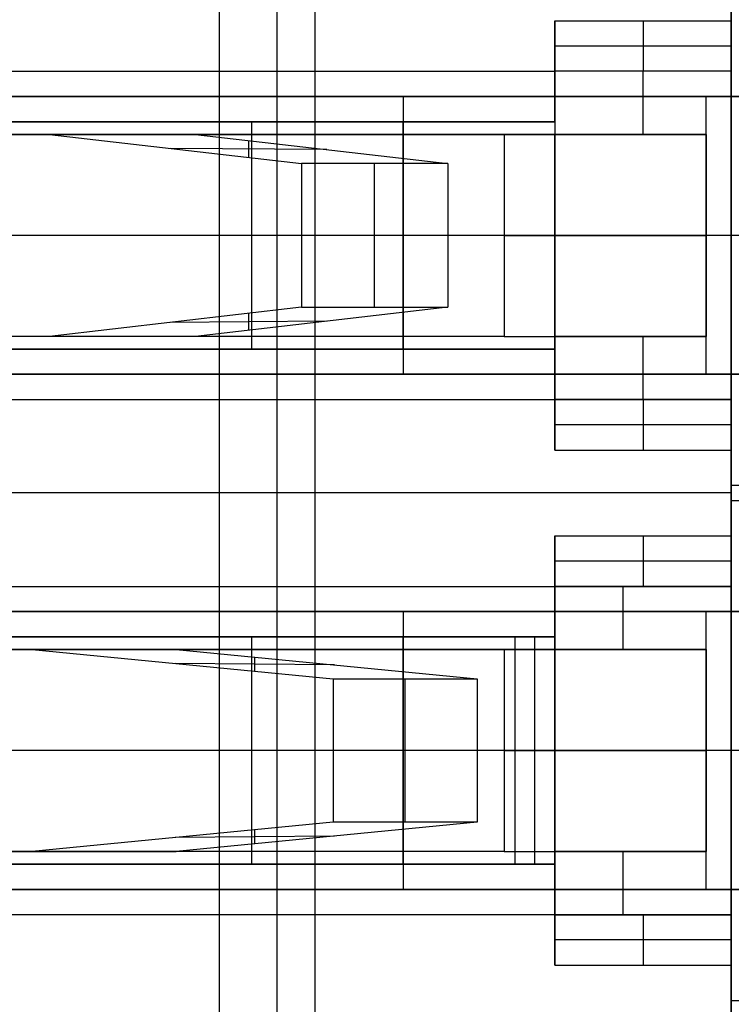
# Model space of a CAD drawing. Extents: x -9 to 8, y 1 to 147.
# Tile 97 of 181: x -2.21 to -0.8, y 86.48 to 88.42. Entities that reach past the tile are written whole.
import ezdxf

# ---------------------------------------------------------------- set-up
doc = ezdxf.new("R2010")
doc.units = 0
doc.layers.add('DEFAULT', color=7, linetype='CONTINUOUS')

msp = doc.modelspace()

# ---------------------------------------------------------------- linework, layer by layer
at = {"layer": 'DEFAULT', "color": 7}
msp.add_line((-1.81, 97.6641, -100.845), (-1.81, 61.9091, -100.845), dxfattribs=at)
at = {"layer": 'DEFAULT', "color": 254}
for p, q in [((-1.695, 80.4076, -38.8001), (-1.695, 96.6076, -38.8001)), ((-1.695, 80.4076, -38.5001), (-1.695, 96.6076, -38.5001)), ((-1.62, 93.4576, -35.6501), (-1.62, 83.5576, -35.6501)), ((-0.795, 88.3226, -30.6751), (-0.795, 88.6926, -30.6751)), ((-0.795, 88.5926, -29.6501), (-0.795, 88.4226, -29.6501)), ((-0.795, 88.3226, -31.7001), (-0.795, 88.4926, -31.7001)), ((-1.145, 88.4226, -29.6501), (-1.145, 88.3226, -29.6501)), ((-1.145, 88.4226, -29.6501), (-0.795, 88.4226, -29.6501)), ((-1.145, 88.3226, -30.1501), (-1.145, 88.4226, -29.6501)), ((-0.97, 88.4226, -29.6501), (-0.97, 88.3226, -30.1501)), ((-0.795, 88.4226, -29.6501), (-0.795, 88.3226, -30.1501)), ((-0.795, 88.3726, -29.9001), (-1.145, 88.3726, -29.9001)), ((-4.445, 88.3226, -29.6501), (-1.145, 88.3226, -29.6501)), ((-0.795, 88.3226, -33.081), (-1.145, 88.3226, -33.081)), ((-1.145, 88.3226, -33.081), (-1.145, 88.1976, -33.081)), ((-1.145, 88.3226, -33.081), (-1.145, 88.3226, -30.1501)), ((-1.145, 88.3226, -29.6501), (-1.145, 88.2226, -29.7501)), ((-0.795, 88.3226, -30.1501), (-1.145, 88.3226, -30.1501)), ((-1.145, 88.2226, -31.3655), (-1.145, 88.3226, -31.3655)), ((-0.795, 88.3226, -31.6155), (-1.145, 88.3226, -31.6155)), ((-0.97, 88.1976, -33.081), (-0.97, 88.3226, -33.081)), ((-0.97, 88.3226, -30.1501), (-0.97, 88.3226, -33.081)), ((-0.795, 87.6726, -33.081), (-0.795, 88.3226, -33.081)), ((-0.795, 88.3226, -31.7001), (-0.795, 88.3226, -33.081)), ((-0.795, 88.3226, -30.1501), (-0.795, 88.3226, -31.7001)), ((-0.795, 88.3226, -31.7001), (-0.795, 87.6726, -31.7001)), ((-0.795, 87.6726, -32.3905), (-0.795, 88.3226, -32.3905)), ((-1.145, 88.3101, -29.6626), (-1.145, 88.3101, -33.081)), ((-1.145, 88.2726, -29.7001), (-4.445, 88.2726, -29.7001)), ((-3.245, 88.2726, -28.0501), (-1.445, 88.2726, -28.0501)), ((-0.245, 88.2726, -29.5501), (-3.245, 88.2726, -29.5501)), ((-0.845, 88.2726, -28.8001), (-3.245, 88.2726, -28.8001)), ((-1.745, 88.2726, -28.0501), (-1.745, 88.2726, -29.5501)), ((-1.445, 88.2726, -28.0501), (-1.445, 87.7226, -28.0501)), ((-1.445, 88.2726, -28.0501), (-0.245, 88.2726, -29.5501)), ((-0.845, 87.7226, -28.8001), (-0.845, 88.2726, -28.8001)), ((-1.745, 88.2226, -31.3501), (-4.445, 88.2226, -31.3501)), ((-4.445, 88.2226, -29.7501), (-1.145, 88.2226, -29.7501)), ((-1.145, 88.2226, -30.7501), (-4.445, 88.2226, -30.7501)), ((-1.145, 88.2226, -31.7501), (-1.745, 88.2226, -31.3501)), ((-1.745, 87.7726, -31.3501), (-1.745, 88.2226, -31.3501)), ((-1.445, 87.7726, -31.5501), (-1.445, 88.2226, -31.5501)), ((-1.145, 88.2226, -29.7501), (-1.145, 88.2226, -31.7501)), ((-1.145, 88.2226, -31.7501), (-1.145, 88.1976, -31.7501)), ((-2.1462, 88.1976, -26.8632), (-3.4403, 88.1976, -22.0336)), ((-3.3104, 88.1976, -31.0251), (-1.245, 88.1976, -31.0251)), ((-1.245, 88.1976, -31.3251), (-3.3104, 88.1976, -31.3251)), ((-3.1506, 88.1976, -21.9559), (-1.8565, 88.1976, -26.7856)), ((-1.8565, 88.1976, -26.7856), (-2.1462, 88.1976, -26.8632)), ((-2.1462, 88.1976, -26.8632), (-1.6467, 88.1397, -28.7275)), ((-2.0777, 88.1976, -31.0251), (-2.0777, 88.1976, -31.3251)), ((-1.8565, 88.1976, -26.7856), (-1.3569, 88.1397, -28.6498)), ((-1.7516, 88.1855, -27.177), (-1.7516, 88.1519, -28.3361)), ((-1.245, 88.1976, -31.0251), (-1.245, 87.7976, -31.0251)), ((-1.145, 88.1976, -31.4251), (-1.245, 88.1976, -31.3251)), ((-1.245, 88.1976, -31.3251), (-1.245, 87.7976, -31.3251)), ((-0.845, 88.1976, -33.081), (-1.145, 88.1976, -33.081)), ((-1.145, 88.1976, -33.081), (-1.145, 88.1976, -31.7501)), ((-1.145, 88.1976, -31.7501), (-1.145, 88.1976, -31.4251)), ((-1.145, 88.1976, -31.7501), (-1.145, 87.7976, -31.7501)), ((-1.145, 87.7976, -31.4251), (-1.145, 88.1976, -31.4251)), ((-0.845, 88.1976, -32.053), (-1.145, 88.1976, -32.053)), ((-1.145, 87.7976, -31.5876), (-1.145, 88.1976, -31.5876)), ((-0.845, 87.7976, -31.4251), (-0.845, 88.1976, -31.4251)), ((-0.845, 88.1976, -31.4251), (-0.845, 88.1976, -33.081)), ((-0.845, 88.1976, -33.081), (-0.845, 87.7976, -33.081)), ((-0.845, 87.7976, -32.253), (-0.845, 88.1976, -32.253)), ((-1.5963, 88.1675, -27.7565), (-1.9069, 88.1699, -27.7566)), ((-1.6467, 88.1397, -28.7275), (-1.6467, 87.8555, -28.7275)), ((-1.3569, 88.1397, -28.6498), (-1.6467, 88.1397, -28.7275)), ((-1.5018, 87.8555, -28.6886), (-1.5018, 88.1397, -28.6886)), ((-1.3569, 88.1397, -28.6498), (-1.3569, 87.8555, -28.6498)), ((-1.245, 87.9976, -31.0251), (-4.445, 87.9976, -31.0251)), ((-1.745, 87.9976, -31.3501), (-4.445, 87.9976, -31.3501)), ((-1.245, 87.9976, -31.3251), (-4.445, 87.9976, -31.3251)), ((-1.6467, 87.9976, -28.7275), (-3.4403, 87.9976, -22.0336)), ((-1.3569, 87.9976, -28.6498), (-3.1506, 87.9976, -21.9559)), ((-1.145, 87.9976, -31.7501), (-1.745, 87.9976, -31.3501)), ((-1.3569, 87.9976, -28.6498), (-1.6467, 87.9976, -28.7275)), ((-0.245, 87.9976, -29.5501), (-1.445, 87.9976, -28.0501)), ((-1.145, 87.9976, -31.7501), (-1.145, 87.9976, -31.4251)), ((-0.845, 87.9976, -33.081), (-0.845, 87.9976, -31.4251)), ((-0.795, 87.9976, -33.081), (-0.845, 87.9976, -33.081)), ((-0.795, 87.9976, -31.7001), (-0.795, 87.9976, -33.081)), ((-0.195, 87.9976, -31.7001), (-0.795, 87.9976, -31.7001)), ((-1.6467, 87.8555, -28.7275), (-2.1462, 87.7976, -26.8632)), ((-1.3569, 87.8555, -28.6498), (-1.8565, 87.7976, -26.7856)), ((-1.6467, 87.8555, -28.7275), (-1.3569, 87.8555, -28.6498)), ((-1.7516, 87.8434, -28.3361), (-1.7516, 87.8098, -27.177)), ((-1.5963, 87.8278, -27.7565), (-1.9069, 87.8254, -27.7566)), ((-2.1462, 87.7976, -26.8632), (-3.4403, 87.7976, -22.0336)), ((-1.245, 87.7976, -31.0251), (-3.3104, 87.7976, -31.0251)), ((-1.245, 87.7976, -31.3251), (-3.3104, 87.7976, -31.3251)), ((-1.8565, 87.7976, -26.7856), (-3.1506, 87.7976, -21.9559)), ((-1.8565, 87.7976, -26.7856), (-2.1462, 87.7976, -26.8632)), ((-2.0777, 87.7976, -31.0251), (-2.0777, 87.7976, -31.3251)), ((-1.145, 87.7976, -31.7501), (-1.145, 87.7976, -31.4251)), ((-1.145, 87.7976, -33.081), (-1.145, 87.7976, -31.7501)), ((-0.845, 87.7976, -33.081), (-1.145, 87.7976, -33.081)), ((-1.145, 87.6726, -33.081), (-1.145, 87.7976, -33.081)), ((-1.145, 87.7976, -31.7501), (-1.145, 87.7726, -31.7501)), ((-0.845, 87.7976, -32.053), (-1.145, 87.7976, -32.053)), ((-0.97, 87.6726, -33.081), (-0.97, 87.7976, -33.081)), ((-0.845, 87.7976, -31.4251), (-0.845, 87.7976, -33.081)), ((-4.445, 87.7726, -31.3501), (-1.745, 87.7726, -31.3501)), ((-1.145, 87.7726, -29.7501), (-4.445, 87.7726, -29.7501)), ((-1.145, 87.7726, -30.7501), (-4.445, 87.7726, -30.7501)), ((-1.745, 87.7726, -31.3501), (-1.145, 87.7726, -31.7501)), ((-1.145, 87.7726, -31.7501), (-1.145, 87.7726, -29.7501)), ((-1.145, 87.7726, -29.7501), (-1.145, 87.6726, -29.6501)), ((-1.145, 87.6726, -31.3655), (-1.145, 87.7726, -31.3655)), ((-1.145, 87.7226, -29.7001), (-4.445, 87.7226, -29.7001)), ((-1.445, 87.7226, -28.0501), (-3.245, 87.7226, -28.0501)), ((-3.245, 87.7226, -29.5501), (-0.245, 87.7226, -29.5501)), ((-0.845, 87.7226, -28.8001), (-3.245, 87.7226, -28.8001)), ((-1.745, 87.7226, -29.5501), (-1.745, 87.7226, -28.0501)), ((-0.245, 87.7226, -29.5501), (-1.445, 87.7226, -28.0501)), ((-1.145, 87.6851, -29.6626), (-1.145, 87.6851, -33.081)), ((-4.445, 87.6726, -29.6501), (-1.145, 87.6726, -29.6501)), ((-1.145, 87.6726, -29.6501), (-1.145, 87.5726, -29.6501)), ((-1.145, 87.6726, -30.1501), (-1.145, 87.6726, -33.081)), ((-1.145, 87.6726, -33.081), (-0.795, 87.6726, -33.081)), ((-0.795, 87.6726, -30.1501), (-1.145, 87.6726, -30.1501)), ((-1.145, 87.5726, -29.6501), (-1.145, 87.6726, -30.1501)), ((-0.795, 87.6726, -31.6155), (-1.145, 87.6726, -31.6155)), ((-0.97, 87.6726, -33.081), (-0.97, 87.6726, -30.1501)), ((-0.97, 87.6726, -30.1501), (-0.97, 87.5726, -29.6501)), ((-0.795, 87.6726, -31.7001), (-0.795, 87.6726, -30.1501)), ((-0.795, 87.6726, -33.081), (-0.795, 87.6726, -31.7001)), ((-0.795, 87.6726, -30.1501), (-0.795, 87.5726, -29.6501)), ((-0.795, 87.5026, -31.7001), (-0.795, 87.6726, -31.7001)), ((-0.795, 87.3026, -30.6751), (-0.795, 87.6726, -30.6751)), ((-0.795, 87.6226, -29.9001), (-1.145, 87.6226, -29.9001)), ((-1.145, 87.5726, -29.6501), (-0.795, 87.5726, -29.6501)), ((-0.795, 87.5726, -29.6501), (-0.795, 87.4026, -29.6501)), ((-0.195, 87.5026, -30.7501), (-0.795, 87.5026, -30.7501)), ((-0.795, 87.5026, -30.7501), (-0.795, 87.3026, -30.7501)), ((-0.195, 87.5026, -31.7001), (-0.795, 87.5026, -31.7001)), ((-0.795, 87.5026, -31.7001), (-0.795, 87.5026, -30.7501)), ((-0.195, 87.5026, -31.2251), (-0.795, 87.5026, -31.2251)), ((-0.795, 87.4876, -29.6501), (-4.445, 87.4876, -29.6501)), ((-0.795, 87.4876, -29.6501), (-0.795, 87.4876, -30.7501)), ((-0.795, 87.4726, -34.5201), (-0.795, 87.4726, -32.9501)), ((-0.795, 87.4726, -32.9501), (-0.795, 87.3026, -32.9501)), ((-0.795, 87.4726, -32.9501), (-0.195, 87.4726, -32.9501)), ((-1.145, 87.4026, -29.6501), (-1.145, 87.3026, -29.6501)), ((-1.145, 87.4026, -29.6501), (-0.795, 87.4026, -29.6501)), ((-1.145, 87.3026, -30.1501), (-1.145, 87.4026, -29.6501)), ((-0.97, 87.4026, -29.6501), (-0.97, 87.3026, -30.1501)), ((-0.795, 87.4026, -29.6501), (-0.795, 87.3026, -30.1501)), ((-0.795, 87.3526, -29.9001), (-1.145, 87.3526, -29.9001)), ((-4.445, 87.3026, -29.6501), (-1.145, 87.3026, -29.6501)), ((-0.795, 87.3026, -33.081), (-1.145, 87.3026, -33.081)), ((-1.145, 87.3026, -33.081), (-1.145, 87.2026, -33.081)), ((-1.145, 87.3026, -33.081), (-1.145, 87.3026, -30.1501)), ((-1.145, 87.3026, -29.6501), (-1.145, 87.2026, -29.7501)), ((-1.145, 87.3026, -30.1501), (-0.795, 87.3026, -30.1501)), ((-1.145, 87.1776, -31.3655), (-1.145, 87.3026, -31.3655)), ((-0.795, 87.3026, -31.6155), (-1.145, 87.3026, -31.6155)), ((-1.145, 87.2901, -29.6626), (-1.145, 87.2901, -33.081)), ((-1.0095, 87.1776, -33.081), (-1.0095, 87.3026, -33.081)), ((-0.97, 87.3026, -30.1501), (-0.97, 87.3026, -33.081)), ((-0.795, 87.3026, -32.9501), (-0.795, 87.3026, -33.081)), ((-0.795, 87.3026, -33.081), (-0.795, 86.6526, -33.081)), ((-0.795, 87.3026, -32.9501), (-0.795, 87.3026, -30.7501)), ((-0.795, 86.6526, -32.9501), (-0.795, 87.3026, -32.9501)), ((-0.795, 87.3026, -30.7501), (-0.795, 86.6526, -30.7501)), ((-0.795, 87.3026, -30.1501), (-0.795, 87.3026, -30.7501)), ((-0.795, 86.6526, -31.8501), (-0.795, 87.3026, -31.8501)), ((-1.145, 87.2526, -29.7001), (-4.445, 87.2526, -29.7001)), ((-3.245, 87.2526, -28.0501), (-1.445, 87.2526, -28.0501)), ((-0.245, 87.2526, -29.5501), (-3.245, 87.2526, -29.5501)), ((-0.845, 87.2526, -28.8001), (-3.245, 87.2526, -28.8001)), ((-1.745, 87.2526, -28.0501), (-1.745, 87.2526, -29.5501)), ((-1.445, 87.2526, -28.0501), (-1.445, 86.7026, -28.0501)), ((-1.445, 87.2526, -28.0501), (-0.245, 87.2526, -29.5501)), ((-0.845, 86.7026, -28.8001), (-0.845, 87.2526, -28.8001)), ((-1.745, 87.2026, -30.4001), (-4.445, 87.2026, -30.4001)), ((-4.445, 87.2026, -29.7501), (-1.145, 87.2026, -29.7501)), ((-1.145, 87.2026, -30.2751), (-3.3671, 87.2026, -30.2751)), ((-1.745, 86.7526, -30.4001), (-1.745, 87.2026, -30.4001)), ((-1.145, 87.2026, -30.8001), (-1.745, 87.2026, -30.4001)), ((-1.445, 86.7526, -30.6001), (-1.445, 87.2026, -30.6001)), ((-1.145, 87.2026, -33.081), (-1.224, 87.2026, -33.081)), ((-1.224, 87.2026, -33.081), (-1.224, 86.7526, -33.081)), ((-1.145, 87.2026, -33.0021), (-1.224, 87.2026, -33.081)), ((-1.1845, 86.7526, -33.0415), (-1.1845, 87.2026, -33.0415)), ((-1.1845, 87.2026, -33.0415), (-1.1845, 87.2026, -33.081)), ((-1.145, 87.2026, -33.0415), (-1.1845, 87.2026, -33.0415)), ((-1.145, 87.2026, -29.7501), (-1.145, 87.2026, -30.8001)), ((-1.145, 87.1776, -33.0021), (-1.145, 87.2026, -33.0021)), ((-1.145, 87.2026, -33.0021), (-1.145, 87.2026, -33.081)), ((-1.145, 87.2026, -30.8001), (-1.145, 87.1776, -30.8001)), ((-3.445, 87.1776, -23.0372), (-2.1801, 87.1776, -26.9303)), ((-3.3104, 87.1776, -30.0751), (-1.245, 87.1776, -30.0751)), ((-1.245, 87.1776, -30.3751), (-3.3104, 87.1776, -30.3751)), ((-3.1617, 87.1776, -22.9383), (-1.8947, 87.1776, -26.8376)), ((-2.1801, 87.1776, -26.9303), (-1.5837, 87.1197, -28.7659)), ((-1.8947, 87.1776, -26.8376), (-2.1801, 87.1776, -26.9303)), ((-2.0777, 87.1776, -30.0751), (-2.0777, 87.1776, -30.3751)), ((-1.8947, 87.1776, -26.8376), (-1.2983, 87.1197, -28.6732)), ((-1.245, 87.1776, -30.0751), (-1.245, 86.7776, -30.0751)), ((-1.145, 87.1776, -30.4751), (-1.245, 87.1776, -30.3751)), ((-1.245, 87.1776, -30.3751), (-1.245, 86.7776, -30.3751)), ((-1.145, 87.1776, -33.081), (-0.845, 87.1776, -33.081)), ((-1.145, 86.7776, -33.081), (-1.145, 87.1776, -33.081)), ((-1.145, 87.1776, -33.081), (-1.145, 87.1776, -33.0021)), ((-1.145, 87.1776, -33.0021), (-1.145, 87.1776, -30.8001)), ((-1.145, 87.1776, -30.8001), (-1.145, 87.1776, -30.4751)), ((-1.145, 86.7776, -33.0021), (-1.145, 87.1776, -33.0021)), ((-1.145, 87.1776, -30.8001), (-1.145, 86.7776, -30.8001)), ((-1.145, 86.7776, -30.4751), (-1.145, 87.1776, -30.4751)), ((-0.845, 87.1776, -31.578), (-1.145, 87.1776, -31.578)), ((-1.145, 86.7776, -33.0415), (-1.145, 87.1776, -33.0415)), ((-1.145, 86.7776, -30.6376), (-1.145, 87.1776, -30.6376)), ((-0.845, 87.1776, -33.081), (-0.845, 86.7776, -33.081)), ((-0.845, 86.7776, -30.4751), (-0.845, 87.1776, -30.4751)), ((-0.845, 87.1776, -30.4751), (-0.845, 87.1776, -33.081)), ((-0.845, 86.7776, -31.778), (-0.845, 87.1776, -31.778)), ((-1.5815, 87.1472, -27.8017), (-1.8969, 87.1501, -27.8018)), ((-1.7392, 87.1348, -28.2872), (-1.7392, 87.1625, -27.3163)), ((-1.5837, 87.1197, -28.7659), (-1.5837, 86.8355, -28.7659)), ((-1.5837, 87.1197, -28.7659), (-1.2983, 87.1197, -28.6732)), ((-1.441, 86.8355, -28.7195), (-1.441, 87.1197, -28.7195)), ((-1.2983, 87.1197, -28.6732), (-1.2983, 86.8355, -28.6732)), ((-1.245, 86.9776, -30.0751), (-4.445, 86.9776, -30.0751)), ((-1.745, 86.9776, -30.4001), (-4.445, 86.9776, -30.4001)), ((-1.245, 86.9776, -30.3751), (-4.445, 86.9776, -30.3751)), ((-1.5837, 86.9776, -28.7659), (-3.445, 86.9776, -23.0372)), ((-1.2983, 86.9776, -28.6732), (-3.1617, 86.9776, -22.9383)), ((-1.145, 86.9776, -30.8001), (-1.745, 86.9776, -30.4001)), ((-1.2983, 86.9776, -28.6732), (-1.5837, 86.9776, -28.7659)), ((-0.245, 86.9776, -29.5501), (-1.445, 86.9776, -28.0501)), ((-1.145, 86.9776, -33.081), (-1.224, 86.9776, -33.081)), ((-1.224, 86.9776, -33.081), (-1.145, 86.9776, -33.0021)), ((-1.145, 86.9776, -33.081), (-1.145, 86.9776, -33.0021)), ((-1.145, 86.9776, -30.8001), (-1.145, 86.9776, -30.4751)), ((-0.795, 86.9776, -33.081), (-0.845, 86.9776, -33.081)), ((-0.845, 86.9776, -33.081), (-0.845, 86.9776, -30.4751)), ((-0.195, 86.9776, -32.9501), (-0.795, 86.9776, -32.9501)), ((-0.795, 86.9776, -30.7501), (-0.795, 86.9776, -32.9501)), ((-0.195, 86.9776, -30.7501), (-0.795, 86.9776, -30.7501)), ((-1.5837, 86.8355, -28.7659), (-2.1801, 86.7776, -26.9303)), ((-1.2983, 86.8355, -28.6732), (-1.8947, 86.7776, -26.8376)), ((-1.7392, 86.7927, -27.3163), (-1.7392, 86.8204, -28.2872)), ((-1.2983, 86.8355, -28.6732), (-1.5837, 86.8355, -28.7659)), ((-1.5815, 86.808, -27.8017), (-1.8969, 86.8051, -27.8018)), ((-2.1801, 86.7776, -26.9303), (-3.445, 86.7776, -23.0372)), ((-1.245, 86.7776, -30.0751), (-3.3104, 86.7776, -30.0751)), ((-1.245, 86.7776, -30.3751), (-3.3104, 86.7776, -30.3751)), ((-3.1617, 86.7776, -22.9383), (-1.8947, 86.7776, -26.8376)), ((-1.8947, 86.7776, -26.8376), (-2.1801, 86.7776, -26.9303)), ((-2.0777, 86.7776, -30.0751), (-2.0777, 86.7776, -30.3751)), ((-0.845, 86.7776, -33.081), (-1.145, 86.7776, -33.081)), ((-1.145, 86.7776, -30.8001), (-1.145, 86.7776, -30.4751)), ((-1.145, 86.7776, -33.0021), (-1.145, 86.7776, -30.8001)), ((-1.145, 86.7776, -33.081), (-1.145, 86.7776, -33.0021)), ((-1.145, 86.7526, -33.0021), (-1.145, 86.7776, -33.0021)), ((-1.145, 86.7776, -30.8001), (-1.145, 86.7526, -30.8001)), ((-0.845, 86.7776, -31.578), (-1.145, 86.7776, -31.578)), ((-1.145, 86.6526, -31.3655), (-1.145, 86.7776, -31.3655)), ((-1.0095, 86.6526, -33.081), (-1.0095, 86.7776, -33.081)), ((-0.845, 86.7776, -30.4751), (-0.845, 86.7776, -33.081)), ((-4.445, 86.7526, -30.4001), (-1.745, 86.7526, -30.4001)), ((-1.145, 86.7526, -29.7501), (-4.445, 86.7526, -29.7501)), ((-1.145, 86.7526, -30.2751), (-3.3671, 86.7526, -30.2751)), ((-1.745, 86.7526, -30.4001), (-1.145, 86.7526, -30.8001)), ((-1.224, 86.7526, -33.081), (-1.145, 86.7526, -33.081)), ((-1.145, 86.7526, -33.0021), (-1.224, 86.7526, -33.081)), ((-1.1845, 86.7526, -33.081), (-1.1845, 86.7526, -33.0415)), ((-1.145, 86.7526, -33.0415), (-1.1845, 86.7526, -33.0415)), ((-1.145, 86.7526, -33.081), (-1.145, 86.6526, -33.081)), ((-1.145, 86.7526, -30.8001), (-1.145, 86.7526, -29.7501)), ((-1.145, 86.7526, -33.081), (-1.145, 86.7526, -33.0021)), ((-1.145, 86.7526, -29.7501), (-1.145, 86.6526, -29.6501)), ((-1.145, 86.7026, -29.7001), (-4.445, 86.7026, -29.7001)), ((-1.445, 86.7026, -28.0501), (-3.245, 86.7026, -28.0501)), ((-3.245, 86.7026, -29.5501), (-0.245, 86.7026, -29.5501)), ((-0.845, 86.7026, -28.8001), (-3.245, 86.7026, -28.8001)), ((-1.745, 86.7026, -29.5501), (-1.745, 86.7026, -28.0501)), ((-0.245, 86.7026, -29.5501), (-1.445, 86.7026, -28.0501)), ((-1.145, 86.6651, -29.6626), (-1.145, 86.6651, -33.081)), ((-1.145, 86.6526, -29.6501), (-4.445, 86.6526, -29.6501)), ((-1.145, 86.6526, -33.081), (-0.795, 86.6526, -33.081)), ((-1.145, 86.6526, -30.1501), (-1.145, 86.6526, -33.081)), ((-1.145, 86.6526, -29.6501), (-1.145, 86.5526, -29.6501)), ((-0.795, 86.6526, -30.1501), (-1.145, 86.6526, -30.1501)), ((-1.145, 86.5526, -29.6501), (-1.145, 86.6526, -30.1501)), ((-0.795, 86.6526, -31.6155), (-1.145, 86.6526, -31.6155)), ((-0.97, 86.6526, -33.081), (-0.97, 86.6526, -30.1501)), ((-0.97, 86.6526, -30.1501), (-0.97, 86.5526, -29.6501)), ((-0.795, 86.6526, -33.081), (-0.795, 86.6526, -32.9501)), ((-0.795, 86.6526, -32.9501), (-0.795, 86.4826, -32.9501)), ((-0.795, 86.6526, -30.7501), (-0.795, 86.6526, -32.9501)), ((-0.795, 86.6526, -30.7501), (-0.795, 86.4526, -30.7501)), ((-0.795, 86.6526, -30.7501), (-0.795, 86.6526, -30.1501)), ((-0.795, 86.6526, -30.1501), (-0.795, 86.5526, -29.6501)), ((-0.795, 86.2826, -30.6751), (-0.795, 86.6526, -30.6751)), ((-0.795, 86.6026, -29.9001), (-1.145, 86.6026, -29.9001)), ((-1.145, 86.5526, -29.6501), (-0.795, 86.5526, -29.6501)), ((-0.795, 86.5526, -29.6501), (-0.795, 86.3826, -29.6501)), ((-0.795, 86.4826, -32.9501), (-0.795, 86.4826, -34.5201)), ((-0.795, 86.4826, -32.9501), (-0.195, 86.4826, -32.9501))]:
    msp.add_line(p, q, dxfattribs=at)
at = {"layer": 'DEFAULT', "color": 254, "extrusion": (-5.2403e-12, 1, 4.37374e-08)}
msp.add_arc((1.245, -31.4251, 88.1976), 0.4, 90, 180, dxfattribs=at)
at = {"layer": 'DEFAULT', "color": 254, "extrusion": (-2.0819e-11, 1, 4.38156e-08)}
for centre in [(1.245, -31.4251, 88.1976), (1.245, -30.4751, 87.1776)]:
    msp.add_arc(centre, 0.1, 90, 180, dxfattribs=at)
at = {"layer": 'DEFAULT', "color": 254, "extrusion": (0, 1, 4.37114e-08)}
for radius in [0.4, 0.1]:
    msp.add_arc((1.245, -31.4251, 87.9976), radius, 90, 180, dxfattribs=at)
at = {"layer": 'DEFAULT', "color": 254, "extrusion": (-4.72625e-17, 1, 4.37114e-08)}
msp.add_arc((1.245, -31.4251, 87.7976), 0.4, 90, 180, dxfattribs=at)
at = {"layer": 'DEFAULT', "color": 254, "extrusion": (-1.66693e-10, 1, 4.35447e-08)}
msp.add_arc((1.245, -31.4251, 87.7976), 0.1, 90, 180, dxfattribs=at)
at = {"layer": 'DEFAULT', "color": 254, "extrusion": (-5.25806e-12, 1, 4.37374e-08)}
msp.add_arc((1.245, -30.4751, 87.1776), 0.4, 90, 180, dxfattribs=at)
at = {"layer": 'DEFAULT', "color": 254, "extrusion": (8.88178e-15, 1, 4.37114e-08)}
msp.add_arc((1.245, -30.4751, 86.9776), 0.4, 90, 180, dxfattribs=at)
at = {"layer": 'DEFAULT', "color": 254, "extrusion": (3.4639e-14, 1, 4.37114e-08)}
msp.add_arc((1.245, -30.4751, 86.9776), 0.1, 90, 180, dxfattribs=at)
at = {"layer": 'DEFAULT', "color": 254, "extrusion": (-1.78108e-14, 1, 4.37114e-08)}
msp.add_arc((1.245, -30.4751, 86.7776), 0.4, 90, 180, dxfattribs=at)
at = {"layer": 'DEFAULT', "color": 254, "extrusion": (-1.66835e-10, 1, 4.35446e-08)}
msp.add_arc((1.245, -30.4751, 86.7776), 0.1, 90, 180, dxfattribs=at)

doc.saveas('drawing.dxf')
